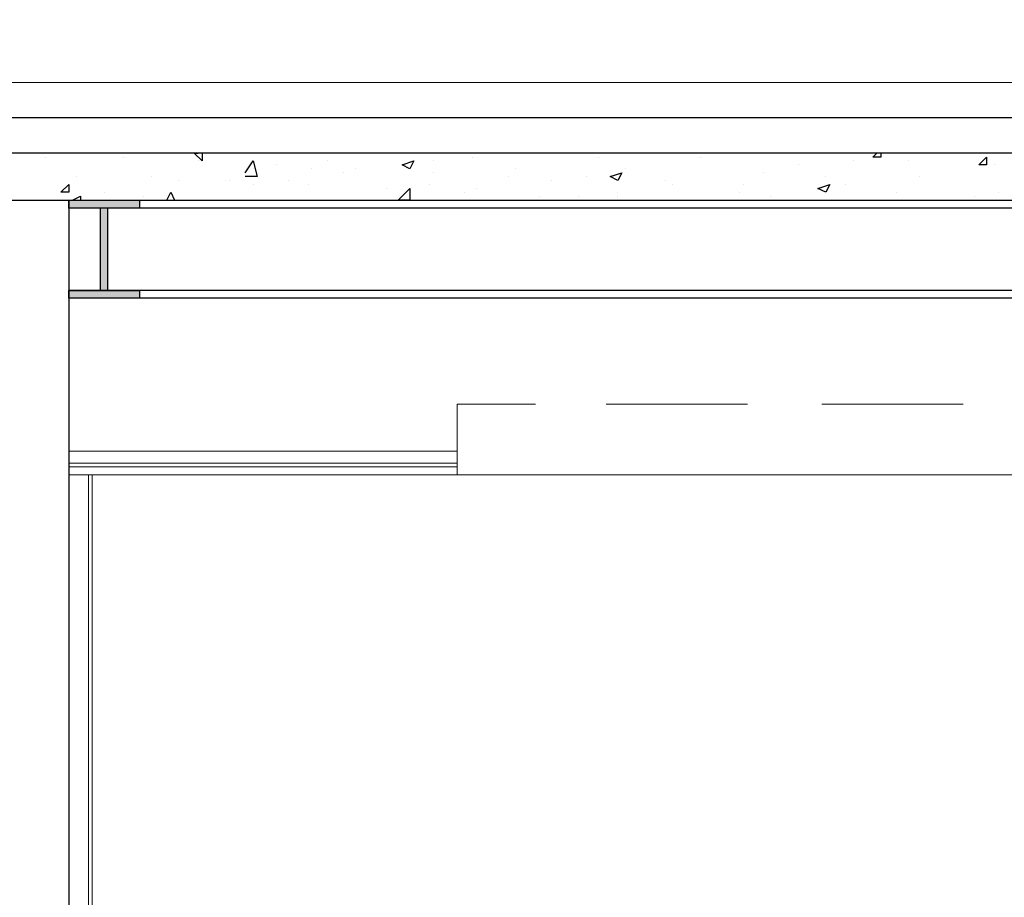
# Model space of a CAD drawing. Header units: metres. Extents: x 5.7 to 89.8, y 4 to 63.5.
# Tile 16 of 256: x 26.7 to 29.1, y 13.8 to 16. Entities that reach past the tile are written whole.
import ezdxf

# ---------------------------------------------------------------- set-up
doc = ezdxf.new("R2010")
doc.units = ezdxf.units.M
doc.header["$MEASUREMENT"] = 0
for name, color, linetype in [('PDF17_beam-A', 7, 'Continuous'), ('PDF17_boresh', 7, 'Continuous'), ('PDF17_hatch', 7, 'Continuous'), ('PDF17_kaff', 7, 'Continuous'), ('PDF17_khatchin', 7, 'Continuous'), ('PDF17_Layer1', 7, 'Continuous'), ('PDF17_wall', 7, 'Continuous')]:
    doc.layers.add(name, color=color, linetype=linetype)

msp = doc.modelspace()

# ---------------------------------------------------------------- linework, layer by layer
at = {"layer": 'PDF17_beam-A', "lineweight": 25}
for points in [[(26.7972, 15.5127), (26.9706, 15.5127), (26.9706, 15.4934), (26.7972, 15.4934)], [(26.7972, 15.2911), (26.9706, 15.2911), (26.9706, 15.2719), (26.7972, 15.2719)]]:
    msp.add_lwpolyline(points, close=True, dxfattribs=at)
for points in [[(43.3147, 15.4934), (26.7972, 15.4934)], [(26.8743, 15.4934), (26.8743, 15.2911)], [(26.8839, 15.2911), (26.8935, 15.2911), (26.8935, 15.4934)], [(43.3147, 15.2911), (26.7972, 15.2911)], [(43.3147, 15.2719), (26.7972, 15.2719)]]:
    msp.add_lwpolyline(points, dxfattribs=at)
at = {"layer": 'PDF17_beam-A', "transparency": 33554559}
for points in [[(26.7972, 15.4934), (26.9706, 15.4934), (26.7972, 15.5127)], [(26.9706, 15.4934), (26.7972, 15.5127), (26.9706, 15.5127)], [(26.8743, 15.2911), (26.8935, 15.2911), (26.8743, 15.4934)], [(26.8935, 15.2911), (26.8743, 15.4934), (26.8935, 15.4934)], [(26.7972, 15.2719), (26.9706, 15.2719), (26.7972, 15.2911)], [(26.9706, 15.2719), (26.7972, 15.2911), (26.9706, 15.2911)]]:
    msp.add_solid(points, dxfattribs=at)
at = {"layer": 'PDF17_boresh', "lineweight": 25}
msp.add_lwpolyline([(43.9119, 15.7149), (13.0053, 15.7149)], dxfattribs=at)
at = {"layer": 'PDF17_hatch', "lineweight": 25}
for points in [[(26.7394, 15.6186), (26.7394, 15.6186)], [(26.8935, 15.6282), (26.8935, 15.6282)], [(26.932, 15.6186), (26.932, 15.6186)], [(27.1247, 15.6282), (27.1247, 15.609), (27.1054, 15.6282), (27.115, 15.6282)], [(27.7892, 15.6186), (27.7892, 15.6186)], [(28.0974, 15.6186), (28.0974, 15.6186)], [(28.3478, 15.6186), (28.3478, 15.6186)], [(28.7909, 15.6282), (28.7909, 15.6186), (28.7716, 15.6186), (28.7812, 15.6282)], [(27.115, 15.609), (27.115, 15.609)], [(27.2306, 15.5801), (27.2499, 15.609), (27.2595, 15.5704), (27.2306, 15.5704)], [(27.3077, 15.5993), (27.3077, 15.5993)], [(27.4329, 15.609), (27.4329, 15.609)], [(27.6929, 15.609), (27.6929, 15.609)], [(28.5886, 15.5993), (28.5886, 15.5993)], [(28.7234, 15.609), (28.7234, 15.609)], [(28.8583, 15.609), (28.8583, 15.609)], [(29.0702, 15.5993), (29.0702, 15.5993)], [(26.8165, 15.5704), (26.8165, 15.5704)], [(26.9995, 15.5704), (26.9995, 15.5704)], [(27.2499, 15.5897), (27.2499, 15.5897)], [(27.3943, 15.5897), (27.3943, 15.5897)], [(27.4714, 15.5801), (27.4714, 15.5801)], [(27.5003, 15.5897), (27.5003, 15.5897)], [(27.6929, 15.5801), (27.6929, 15.5801)], [(27.8759, 15.5704), (27.8759, 15.5704)], [(27.8952, 15.5897), (27.8952, 15.5897)], [(28.0685, 15.5704), (28.0685, 15.5704)], [(28.1648, 15.5897), (28.1648, 15.5897)], [(28.5019, 15.5801), (28.5019, 15.5801)], [(28.656, 15.5704), (28.656, 15.5704)], [(28.8872, 15.5704), (28.8872, 15.5704)], [(27.0669, 15.5608), (27.0669, 15.5608)], [(27.1825, 15.5608), (27.1825, 15.5608)], [(27.1921, 15.5608), (27.1921, 15.5608)], [(27.2499, 15.5512), (27.2499, 15.5512)], [(27.3366, 15.5608), (27.3366, 15.5608)], [(27.3847, 15.5512), (27.3847, 15.5512)], [(27.6833, 15.5512), (27.6833, 15.5512)], [(27.9818, 15.5608), (27.9818, 15.5608)], [(28.2612, 15.5608), (28.2612, 15.5608)], [(28.2804, 15.5512), (28.2804, 15.5512)], [(28.4538, 15.5512), (28.4538, 15.5512)], [(28.7042, 15.5512), (28.7042, 15.5512)], [(26.8068, 15.5127), (26.8261, 15.5223), (26.8261, 15.5127)], [(26.8839, 15.5319), (26.8839, 15.5319)], [(26.9802, 15.5223), (26.9802, 15.5223)], [(27.038, 15.5127), (27.0476, 15.5319), (27.0573, 15.5127)], [(27.5773, 15.5415), (27.5773, 15.5415)], [(27.77, 15.5319), (27.77, 15.5319)], [(27.7989, 15.5415), (27.7989, 15.5415)], [(27.953, 15.5223), (27.953, 15.5223)], [(28.0493, 15.5223), (28.0493, 15.5223)], [(28.1456, 15.5319), (28.1456, 15.5319)], [(28.1456, 15.5223), (28.1456, 15.5223)], [(28.4441, 15.5319), (28.4441, 15.5319)], [(28.5212, 15.5223), (28.5212, 15.5223)], [(28.6464, 15.5415), (28.6464, 15.5415)], [(28.8294, 15.5319), (28.8294, 15.5319)], [(29.022, 15.5223), (29.022, 15.5223)], [(29.0798, 15.5319), (29.0798, 15.5319)], [(26.7009, 15.5127), (26.7009, 15.5127)], [(26.8068, 15.5127), (26.8068, 15.5127)], [(27.0187, 15.5127), (27.0187, 15.5127)], [(27.481, 15.5127), (27.481, 15.5127)], [(27.6159, 15.5127), (27.6159, 15.5127)], [(28.3382, 15.5127), (28.3382, 15.5127)], [(28.945, 15.5127), (28.945, 15.5127)]]:
    msp.add_lwpolyline(points, dxfattribs=at)
for points in [[(29.0509, 15.6186), (29.0509, 15.5993), (29.0316, 15.5993)], [(27.6448, 15.609), (27.6351, 15.5897), (27.6159, 15.5993)], [(28.1552, 15.5801), (28.1456, 15.5608), (28.1263, 15.5704)], [(26.7972, 15.5512), (26.7972, 15.5319), (26.7779, 15.5319)], [(28.6657, 15.5512), (28.656, 15.5319), (28.6368, 15.5415)], [(27.6351, 15.5127), (27.6062, 15.5127), (27.6351, 15.5415)]]:
    msp.add_lwpolyline(points, close=True, dxfattribs=at)
at = {"layer": 'PDF17_kaff', "lineweight": 20}
for points in [[(13.0053, 15.9557), (13.1594, 15.8016), (43.8155, 15.8016), (43.9119, 15.8979)], [(26.8454, 14.8385), (26.8454, 11.4483)], [(26.855, 14.8385), (26.855, 11.4483)]]:
    msp.add_lwpolyline(points, dxfattribs=at)
at = {"layer": 'PDF17_kaff', "lineweight": 30}
msp.add_lwpolyline([(14.7293, 15.5127), (44.0852, 15.5127), (44.0852, 15.6282), (14.7293, 15.6282)], dxfattribs=at)
at = {"layer": 'PDF17_khatchin', "lineweight": 18}
for points in [[(27.7507, 14.8963), (27.7507, 15.0118), (27.9433, 15.0118)], [(28.1167, 15.0118), (28.4634, 15.0118)], [(28.6464, 15.0118), (28.9931, 15.0118)]]:
    msp.add_lwpolyline(points, dxfattribs=at)
at = {"layer": 'PDF17_Layer1', "lineweight": 18}
for points in [[(26.7972, 14.8963), (27.7507, 14.8963), (26.7972, 14.8963)], [(27.7507, 14.8385), (27.7507, 14.8963)], [(27.7507, 14.8674), (26.7972, 14.8674)], [(27.7507, 14.8577), (26.7972, 14.8577)], [(42.4864, 14.8385), (27.7507, 14.8385), (26.7972, 14.8385)]]:
    msp.add_lwpolyline(points, dxfattribs=at)
at = {"layer": 'PDF17_wall', "lineweight": 25}
msp.add_lwpolyline([(26.7972, 15.5127), (26.7972, 11.2557)], dxfattribs=at)

doc.saveas('drawing.dxf')
